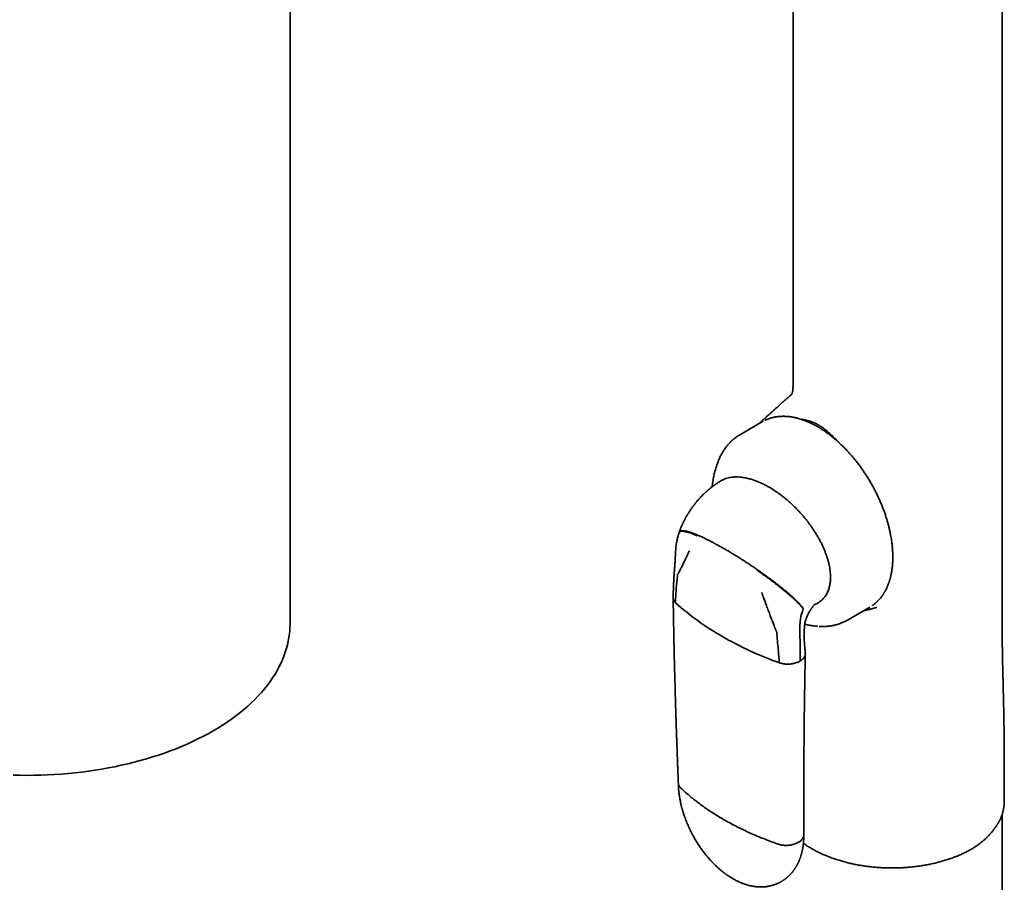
# Model space of a CAD drawing. Header units: millimetres. Extents: x 8 to 747, y 12 to 1054.
# Tile 11 of 26: x 611 to 714, y 313 to 403. Entities that reach past the tile are written whole.
import ezdxf

# ---------------------------------------------------------------- set-up
doc = ezdxf.new("R2010")
doc.units = ezdxf.units.MM

msp = doc.modelspace()

# ---------------------------------------------------------------- linework, layer by layer
at = {"color": 7, "linetype": 'Continuous', "lineweight": 35}
for p, q in [((639.19, 339.87), (639.19, 450.61)), ((691.77, 431.19), (691.77, 364.51)), ((691.61, 363.81), (691.61, 363.82)), ((691.69, 363.95), (691.69, 363.96)), ((688.59, 360.96), (686.26, 359.62)), ((688.51, 361.04), (688.5, 361.03)), ((688.63, 360.99), (688.59, 360.96)), ((683.92, 354.58), (683.91, 354.57)), ((679.88, 349.41), (679.86, 349.36)), ((697.46, 340.22), (699.79, 341.56)), ((699.14, 341.19), (699.29, 341.22)), ((699.79, 341.56), (699.8, 341.57)), ((692.49, 338.37), (692.49, 339.59)), ((694.32, 339.57), (694.33, 339.57)), ((692.5, 338.17), (692.49, 338.37)), ((692.5, 338.17), (692.51, 335.94)), ((713.85, 321.29), (713.85, 323.33)), ((713.85, 321.3), (713.85, 321.29)), ((713.5, 319.56), (713.5, 319.56)), ((713.63, 303.14), (713.63, 319.92))]:
    msp.add_line(p, q, dxfattribs=at)
at = {"color": 7, "linetype": 'Continuous', "lineweight": 35, "flags": 128}
for points in [[(713.62, 342.97), (713.62, 387.35), (713.62, 440.46)], [(610.25, 324.01), (610.97, 324), (611.69, 323.99), (612.41, 324), (613.13, 324.01), (613.85, 324.04), (614.57, 324.08), (615.28, 324.13), (616, 324.19), (616.71, 324.26), (617.41, 324.34), (618.11, 324.43), (618.81, 324.53), (619.5, 324.65), (620.19, 324.77), (620.87, 324.9), (621.55, 325.05), (622.22, 325.2), (622.88, 325.36), (623.53, 325.54), (624.18, 325.72), (624.82, 325.92), (625.44, 326.12), (626.06, 326.33), (626.67, 326.55), (627.27, 326.78), (627.86, 327.02), (628.43, 327.27), (629, 327.53), (629.55, 327.8), (630.09, 328.07), (630.62, 328.35), (631.14, 328.64), (631.64, 328.94), (632.13, 329.24), (632.61, 329.56), (633.07, 329.88), (633.51, 330.2), (633.94, 330.54), (634.36, 330.87), (634.76, 331.22), (635.14, 331.57), (635.51, 331.93), (635.86, 332.29), (636.2, 332.66), (636.51, 333.03), (636.82, 333.41), (637.1, 333.79), (637.37, 334.18), (637.62, 334.57), (637.85, 334.96), (638.06, 335.36), (638.26, 335.76), (638.43, 336.16), (638.59, 336.57), (638.73, 336.97), (638.86, 337.38), (638.96, 337.79), (639.04, 338.21), (639.11, 338.62), (639.16, 339.04), (639.18, 339.45), (639.19, 339.87)]]:
    msp.add_lwpolyline(points, dxfattribs=at)
at = {"color": 7, "linetype": 'Continuous', "lineweight": 35}
for centre, radius, start, end in [((697.96, 362.51), 27.58, 227.9319, 240.3331), ((698.19, 339.37), 5.72, 159.2955, 170.6143), ((696.81, 339.6), 4.32, 170.6739, 180.1742), ((703.27, 371.74), 38.24, 240.2756, 250.2496)]:
    msp.add_arc(centre, radius, start, end, dxfattribs=at)
for points, knots in [([(691.76, 364.51), (691.76, 364.49), (691.76, 364.45), (691.76, 364.4), (691.76, 364.36), (691.76, 364.33), (691.76, 364.3), (691.76, 364.29), (691.75, 364.27), (691.75, 364.25), (691.75, 364.23), (691.74, 364.2), (691.74, 364.17), (691.73, 364.15), (691.73, 364.13), (691.73, 364.1), (691.72, 364.08), (691.71, 364.05), (691.7, 364.01), (691.7, 363.98), (691.69, 363.96)], [0, 0, 0, 0, 0.10935, 0.19874, 0.272014, 0.338417, 0.381836, 0.415696, 0.44135, 0.472017, 0.51707, 0.569597, 0.61417, 0.654818, 0.685909, 0.720663, 0.767798, 0.830589, 0.908336, 1, 1, 1, 1]), ([(691.61, 363.82), (691.59, 363.8), (691.53, 363.74), (691.42, 363.64), (691.28, 363.52), (691.14, 363.39), (691.01, 363.27), (690.87, 363.15), (690.72, 363.01), (690.57, 362.88), (690.42, 362.75), (690.28, 362.62), (690.13, 362.48), (689.98, 362.35), (689.85, 362.23), (689.74, 362.13), (689.65, 362.06), (689.57, 361.98), (689.48, 361.9), (689.38, 361.81), (689.28, 361.72), (689.18, 361.64), (689.09, 361.56), (689.01, 361.49), (688.95, 361.43), (688.9, 361.39), (688.86, 361.35), (688.82, 361.32), (688.77, 361.27), (688.7, 361.21), (688.62, 361.14), (688.56, 361.08), (688.52, 361.05), (688.51, 361.04)], [0, 0, 0, 0, 0.021346, 0.060521, 0.106924, 0.153123, 0.195393, 0.23736, 0.290519, 0.340348, 0.383632, 0.430421, 0.479173, 0.528395, 0.577175, 0.60709, 0.634312, 0.65911, 0.687271, 0.720409, 0.755753, 0.786826, 0.813449, 0.838451, 0.863231, 0.875411, 0.887617, 0.900073, 0.91608, 0.936731, 0.962024, 0.991958, 1, 1, 1, 1]), ([(691.66, 363.86), (691.66, 363.86), (691.66, 363.86), (691.66, 363.86), (691.65, 363.85), (691.63, 363.84), (691.62, 363.82), (691.61, 363.82)], [0, 0, 0, 0, 0.307621, 0.422645, 0.574569, 0.766736, 1, 1, 1, 1]), ([(691.65, 363.85), (691.65, 363.85), (691.64, 363.84), (691.64, 363.84), (691.64, 363.84), (691.64, 363.84), (691.64, 363.84)], [0, 0, 0, 0, 0.383675, 0.693266, 0.931305, 1, 1, 1, 1]), ([(691.66, 363.88), (691.66, 363.88), (691.66, 363.87), (691.65, 363.86), (691.65, 363.85)], [0, 0, 0, 0, 0.645219, 1, 1, 1, 1]), ([(691.69, 363.95), (691.69, 363.95), (691.68, 363.93), (691.68, 363.92), (691.67, 363.9), (691.67, 363.9), (691.67, 363.89), (691.66, 363.89), (691.66, 363.89), (691.66, 363.88), (691.66, 363.88)], [0, 0, 0, 0, 0.175401, 0.317256, 0.42681, 0.505124, 0.581885, 0.690258, 0.829865, 1, 1, 1, 1]), ([(700.03, 341.71), (700.05, 341.73), (700.1, 341.77), (700.19, 341.83), (700.29, 341.91), (700.38, 341.98), (700.46, 342.05), (700.52, 342.11), (700.58, 342.16), (700.64, 342.22), (700.7, 342.29), (700.77, 342.36), (700.83, 342.43), (700.9, 342.52), (700.97, 342.61), (701.05, 342.7), (701.11, 342.79), (701.17, 342.87), (701.22, 342.95), (701.25, 343.01), (701.28, 343.05), (701.31, 343.1), (701.34, 343.15), (701.37, 343.21), (701.43, 343.3), (701.49, 343.43), (701.56, 343.56), (701.61, 343.67), (701.64, 343.76), (701.68, 343.84), (701.71, 343.93), (701.74, 344.02), (701.77, 344.1), (701.8, 344.17), (701.82, 344.22), (701.83, 344.26), (701.84, 344.3), (701.85, 344.33), (701.86, 344.35), (701.86, 344.38), (701.88, 344.41), (701.89, 344.46), (701.91, 344.53), (701.93, 344.6), (701.95, 344.67), (701.96, 344.74), (701.98, 344.81), (702, 344.9), (702.02, 345), (702.04, 345.11), (702.07, 345.25), (702.1, 345.42), (702.12, 345.61), (702.15, 345.83), (702.17, 346.03), (702.18, 346.2), (702.19, 346.33), (702.19, 346.45), (702.19, 346.55), (702.2, 346.64), (702.2, 346.71), (702.2, 346.77), (702.2, 346.81), (702.2, 346.84), (702.2, 346.87), (702.2, 346.91), (702.2, 346.96), (702.2, 347.01), (702.19, 347.1), (702.19, 347.22), (702.18, 347.39), (702.17, 347.59), (702.15, 347.8), (702.13, 348.03), (702.1, 348.28), (702.07, 348.55), (702.02, 348.83), (701.97, 349.14), (701.9, 349.46), (701.83, 349.78), (701.75, 350.12), (701.65, 350.47), (701.54, 350.84), (701.42, 351.22), (701.28, 351.61), (701.13, 352.01), (700.97, 352.41), (700.8, 352.8), (700.62, 353.18), (700.44, 353.56), (700.25, 353.94), (700.04, 354.32), (699.82, 354.71), (699.59, 355.08), (699.36, 355.44), (699.13, 355.79), (698.88, 356.15), (698.61, 356.51), (698.33, 356.87), (698.06, 357.21), (697.8, 357.51), (697.56, 357.77), (697.34, 358.01), (697.11, 358.25), (696.86, 358.49), (696.6, 358.74), (696.35, 358.97), (696.1, 359.18), (695.85, 359.38), (695.6, 359.58), (695.35, 359.77), (695.1, 359.95), (694.91, 360.07), (694.76, 360.17), (694.67, 360.23), (694.58, 360.28), (694.5, 360.33), (694.44, 360.37), (694.38, 360.4), (694.34, 360.43), (694.3, 360.45), (694.26, 360.47), (694.2, 360.5), (694.12, 360.55), (694.02, 360.6), (693.91, 360.66), (693.78, 360.73), (693.63, 360.8), (693.48, 360.87), (693.31, 360.94), (693.09, 361.03), (692.84, 361.13), (692.54, 361.23), (692.31, 361.29), (692.14, 361.34), (692.04, 361.36), (691.95, 361.38), (691.87, 361.4), (691.78, 361.42), (691.66, 361.44), (691.53, 361.46), (691.38, 361.48), (691.24, 361.49), (691.11, 361.5), (690.97, 361.51), (690.85, 361.51), (690.74, 361.52), (690.65, 361.51), (690.57, 361.51), (690.5, 361.51), (690.44, 361.51), (690.36, 361.5), (690.28, 361.49), (690.19, 361.48), (690.09, 361.47), (689.98, 361.45), (689.88, 361.44), (689.79, 361.42), (689.71, 361.4), (689.64, 361.38), (689.58, 361.37), (689.54, 361.36), (689.51, 361.35), (689.47, 361.34), (689.42, 361.33), (689.37, 361.31), (689.29, 361.28), (689.21, 361.25), (689.11, 361.21), (688.99, 361.17), (688.9, 361.12), (688.84, 361.1), (688.82, 361.09)], [0, 0, 0, 0, 0.00391, 0.009342, 0.016111, 0.022163, 0.027497, 0.031095, 0.034571, 0.038526, 0.04298, 0.047775, 0.052457, 0.056998, 0.062798, 0.068349, 0.073553, 0.078168, 0.082184, 0.0856, 0.087573, 0.089759, 0.092388, 0.095461, 0.098978, 0.106621, 0.114674, 0.118482, 0.122375, 0.126352, 0.130413, 0.134488, 0.13814, 0.141296, 0.143427, 0.145251, 0.146769, 0.14798, 0.148894, 0.149965, 0.151442, 0.153679, 0.156469, 0.159499, 0.162433, 0.165271, 0.168013, 0.172127, 0.176003, 0.17992, 0.185887, 0.192578, 0.199992, 0.208128, 0.216986, 0.222228, 0.227084, 0.231386, 0.235134, 0.23833, 0.240972, 0.243061, 0.244478, 0.24545, 0.246465, 0.247792, 0.249429, 0.251321, 0.253259, 0.258715, 0.264359, 0.271324, 0.278557, 0.28611, 0.294679, 0.303742, 0.3133, 0.323352, 0.333898, 0.344341, 0.355227, 0.366556, 0.378329, 0.390544, 0.403202, 0.416203, 0.429072, 0.441745, 0.454225, 0.46651, 0.478602, 0.491914, 0.504983, 0.517809, 0.530393, 0.542735, 0.554834, 0.568782, 0.582395, 0.595671, 0.608612, 0.618256, 0.628222, 0.638597, 0.649382, 0.660577, 0.672182, 0.682247, 0.692603, 0.703249, 0.714186, 0.724051, 0.734141, 0.738167, 0.742123, 0.745638, 0.748681, 0.75173, 0.754086, 0.75575, 0.757066, 0.758706, 0.760687, 0.764345, 0.768461, 0.773032, 0.778433, 0.784355, 0.7908, 0.797767, 0.805211, 0.817644, 0.829886, 0.841939, 0.846623, 0.851061, 0.85441, 0.857687, 0.86165, 0.866299, 0.872661, 0.878906, 0.885001, 0.890946, 0.89674, 0.902361, 0.907453, 0.911544, 0.915082, 0.918068, 0.920692, 0.923906, 0.927844, 0.93227, 0.936999, 0.941859, 0.946847, 0.950857, 0.954884, 0.958446, 0.961441, 0.963333, 0.9649, 0.966441, 0.968677, 0.971639, 0.975326, 0.97974, 0.98488, 0.990746, 0.997338, 1, 1, 1, 1]), ([(688.5, 361.04), (688.48, 361.02), (688.45, 360.98), (688.39, 360.93), (688.34, 360.88), (688.28, 360.82), (688.23, 360.77), (688.21, 360.75), (688.2, 360.74)], [0, 0, 0, 0, 0.157393, 0.328325, 0.513086, 0.711936, 0.922696, 1, 1, 1, 1]), ([(692.58, 361.21), (692.59, 361.21), (692.66, 361.2), (692.78, 361.18), (692.93, 361.15), (693.08, 361.12), (693.25, 361.08), (693.43, 361.03), (693.62, 360.98), (693.82, 360.91), (694.02, 360.82), (694.21, 360.73), (694.35, 360.65), (694.41, 360.62)], [0, 0, 0, 0, 0.02251, 0.115319, 0.199655, 0.275536, 0.369371, 0.47668, 0.578493, 0.681537, 0.790396, 0.896449, 1, 1, 1, 1]), ([(694.41, 360.62), (694.48, 360.58), (694.62, 360.49), (694.84, 360.35), (695.05, 360.19), (695.23, 360.04), (695.38, 359.91), (695.51, 359.8), (695.64, 359.68), (695.76, 359.57), (695.9, 359.44), (696.05, 359.28), (696.18, 359.16), (696.26, 359.08), (696.29, 359.05), (696.32, 359.02), (696.35, 358.99), (696.38, 358.96), (696.4, 358.94), (696.43, 358.91), (696.47, 358.86), (696.52, 358.82), (696.55, 358.78), (696.57, 358.76), (696.58, 358.76)], [0, 0, 0, 0, 0.093008, 0.188376, 0.286415, 0.376869, 0.434646, 0.494453, 0.556322, 0.616751, 0.668033, 0.747376, 0.835545, 0.84922, 0.863085, 0.877141, 0.891386, 0.905822, 0.911725, 0.92742, 0.950605, 0.969672, 0.991896, 1, 1, 1, 1]), ([(686.26, 359.62), (686.22, 359.6), (686.14, 359.55), (686.01, 359.46), (685.86, 359.36), (685.72, 359.26), (685.58, 359.15), (685.44, 359.03), (685.31, 358.91), (685.18, 358.78), (685.06, 358.64), (684.93, 358.5), (684.82, 358.36), (684.7, 358.21), (684.59, 358.05), (684.49, 357.89), (684.39, 357.73), (684.29, 357.55), (684.2, 357.39), (684.15, 357.28), (684.13, 357.23)], [0, 0, 0, 0, 0.035571, 0.090696, 0.145947, 0.20136, 0.256972, 0.312819, 0.368934, 0.425354, 0.482109, 0.539231, 0.596748, 0.654687, 0.71307, 0.771917, 0.831243, 0.891059, 0.951371, 1, 1, 1, 1]), ([(684.13, 357.23), (684.13, 357.23), (684.09, 357.15), (684.02, 356.99), (683.93, 356.77), (683.85, 356.55), (683.77, 356.32), (683.69, 356.09), (683.62, 355.85), (683.56, 355.61), (683.5, 355.36), (683.45, 355.11), (683.41, 354.86), (683.37, 354.61), (683.34, 354.37), (683.32, 354.21), (683.32, 354.14)], [0, 0, 0, 0, 0.0073414, 0.0812238, 0.1556683, 0.2307025, 0.306353, 0.3826443, 0.4595988, 0.5372356, 0.61557, 0.6946127, 0.7743688, 0.8548373, 0.9360102, 1, 1, 1, 1]), ([(684.25, 354.79), (684.25, 354.79), (684.33, 354.84), (684.48, 354.91), (684.72, 355.01), (684.98, 355.08), (685.24, 355.14), (685.48, 355.16), (685.68, 355.18), (685.89, 355.18), (686.06, 355.17), (686.17, 355.17)], [0, 0, 0, 0, 0.003884, 0.138123, 0.272261, 0.410232, 0.548307, 0.686296, 0.76461, 0.842924, 1, 1, 1, 1]), ([(686.17, 355.17), (686.24, 355.16), (686.39, 355.15), (686.6, 355.11), (686.83, 355.07), (687.05, 355.02), (687.27, 354.97), (687.5, 354.9), (687.73, 354.82), (687.99, 354.72), (688.29, 354.6), (688.62, 354.45), (688.95, 354.28), (689.17, 354.16), (689.28, 354.1)], [0, 0, 0, 0, 0.073014, 0.146029, 0.219345, 0.292662, 0.36567, 0.438678, 0.511952, 0.585225, 0.688571, 0.791917, 0.895958, 1, 1, 1, 1]), ([(683.32, 354.15), (683.29, 354.12), (683.23, 354.08), (683.16, 354.03), (683.11, 353.98), (683.06, 353.94), (683.02, 353.91), (682.98, 353.88), (682.94, 353.84), (682.89, 353.8), (682.84, 353.76), (682.8, 353.72), (682.76, 353.69), (682.71, 353.65), (682.66, 353.6), (682.6, 353.54), (682.54, 353.49), (682.48, 353.43), (682.42, 353.38), (682.35, 353.31), (682.27, 353.22), (682.19, 353.14), (682.11, 353.05), (682.02, 352.96), (681.93, 352.87), (681.84, 352.76), (681.76, 352.67), (681.69, 352.58), (681.62, 352.5), (681.56, 352.42), (681.49, 352.33), (681.42, 352.24), (681.35, 352.16), (681.3, 352.09), (681.26, 352.04), (681.22, 351.98), (681.18, 351.92), (681.12, 351.83), (681.05, 351.73), (680.97, 351.62), (680.91, 351.52), (680.87, 351.45), (680.84, 351.4), (680.81, 351.37), (680.78, 351.32), (680.75, 351.26), (680.7, 351.18), (680.64, 351.08), (680.57, 350.96), (680.49, 350.81), (680.44, 350.71), (680.41, 350.65)], [0, 0, 0, 0, 0.024127, 0.043776, 0.058921, 0.071219, 0.082503, 0.092866, 0.104175, 0.118555, 0.13386, 0.146603, 0.156619, 0.166991, 0.185858, 0.205351, 0.220379, 0.235851, 0.255423, 0.274595, 0.301017, 0.331811, 0.353088, 0.377519, 0.409682, 0.439303, 0.465618, 0.492413, 0.513429, 0.53374, 0.558799, 0.588544, 0.609236, 0.626745, 0.640944, 0.65506, 0.672221, 0.69212, 0.724529, 0.753432, 0.7788, 0.80058, 0.808288, 0.817136, 0.829118, 0.844233, 0.862472, 0.88965, 0.921662, 0.958466, 1, 1, 1, 1]), ([(683.91, 354.57), (683.88, 354.55), (683.82, 354.51), (683.75, 354.46), (683.69, 354.42), (683.64, 354.39), (683.6, 354.36), (683.57, 354.33), (683.52, 354.3), (683.47, 354.26), (683.4, 354.21), (683.34, 354.17), (683.32, 354.15)], [0, 0, 0, 0, 0.144635, 0.26754, 0.369893, 0.457958, 0.509279, 0.559741, 0.632387, 0.730019, 0.852574, 1, 1, 1, 1]), ([(684.25, 354.79), (684.19, 354.75), (684.08, 354.68), (683.97, 354.61), (683.92, 354.58)], [0, 0, 0, 0, 0.524317, 1, 1, 1, 1]), ([(689.28, 354.1), (689.36, 354.05), (689.51, 353.96), (689.75, 353.81), (689.98, 353.66), (690.21, 353.5), (690.45, 353.33), (690.68, 353.15), (690.91, 352.97), (691.17, 352.75), (691.46, 352.5), (691.77, 352.21), (692.09, 351.9), (692.29, 351.68), (692.4, 351.57)], [0, 0, 0, 0, 0.073004, 0.146007, 0.219251, 0.292495, 0.3655, 0.438505, 0.511763, 0.58502, 0.688357, 0.791693, 0.895848, 1, 1, 1, 1]), ([(692.4, 351.57), (692.48, 351.48), (692.66, 351.29), (692.9, 351), (693.13, 350.72), (693.36, 350.44), (693.57, 350.14), (693.78, 349.84), (693.99, 349.53), (694.19, 349.21), (694.38, 348.89), (694.56, 348.56), (694.73, 348.25), (694.88, 347.94), (695.02, 347.62), (695.14, 347.3), (695.26, 346.97), (695.37, 346.65), (695.46, 346.32), (695.54, 346), (695.6, 345.68), (695.65, 345.36), (695.68, 345.04), (695.68, 344.83), (695.68, 344.73)], [0, 0, 0, 0, 0.049361, 0.098805, 0.144082, 0.189396, 0.234706, 0.279977, 0.326695, 0.373467, 0.420232, 0.46694, 0.509937, 0.552959, 0.595952, 0.640074, 0.684229, 0.728345, 0.77274, 0.817177, 0.861567, 0.907695, 0.953875, 1, 1, 1, 1]), ([(680.41, 350.65), (680.39, 350.62), (680.36, 350.55), (680.31, 350.46), (680.28, 350.39), (680.25, 350.33), (680.22, 350.27), (680.19, 350.2), (680.15, 350.1), (680.09, 349.97), (680.04, 349.85), (679.99, 349.71), (679.93, 349.56), (679.89, 349.46), (679.88, 349.41)], [0, 0, 0, 0, 0.0887237, 0.1616245, 0.2190553, 0.263356, 0.305516, 0.3471305, 0.4437013, 0.5466722, 0.6461642, 0.7533046, 0.8713582, 1, 1, 1, 1]), ([(679.86, 349.36), (679.82, 349.24), (679.75, 349), (679.66, 348.65), (679.59, 348.31), (679.56, 348.09), (679.54, 347.99)], [0, 0, 0, 0, 0.257447, 0.510517, 0.758308, 1, 1, 1, 1]), ([(679.86, 349.36), (679.86, 349.37), (679.87, 349.4), (679.91, 349.44), (679.97, 349.47), (680.04, 349.49), (680.14, 349.5), (680.25, 349.5), (680.38, 349.49), (680.53, 349.46), (680.7, 349.42), (680.88, 349.36), (681.08, 349.3), (681.29, 349.22), (681.51, 349.14), (681.66, 349.07), (681.74, 349.04)], [0, 0, 0, 0, 0.0309919, 0.091873, 0.1552832, 0.221288, 0.2899031, 0.3610958, 0.4347872, 0.5108593, 0.5891594, 0.6694889, 0.7501373, 0.8322799, 0.9156577, 1, 1, 1, 1]), ([(679.88, 349.41), (679.88, 349.42), (679.89, 349.45), (679.92, 349.49), (679.98, 349.52), (680.06, 349.55), (680.15, 349.56), (680.27, 349.56), (680.4, 349.55), (680.55, 349.52), (680.72, 349.48), (680.9, 349.43), (681.1, 349.36), (681.31, 349.29), (681.54, 349.2), (681.7, 349.13), (681.78, 349.1)], [0, 0, 0, 0, 0.027177, 0.087919, 0.15117, 0.217012, 0.285486, 0.35659, 0.430276, 0.506457, 0.585002, 0.665744, 0.746989, 0.829943, 0.914366, 1, 1, 1, 1]), ([(681.78, 349.1), (681.87, 349.06), (682.07, 348.98), (682.37, 348.84), (682.68, 348.69), (683, 348.53), (683.33, 348.36), (683.66, 348.18), (683.99, 348), (684.32, 347.82), (684.55, 347.69), (684.66, 347.63)], [0, 0, 0, 0, 0.11255, 0.2260326, 0.3399618, 0.4538579, 0.5672574, 0.6777234, 0.7868992, 0.8944306, 1, 1, 1, 1]), ([(679.54, 347.99), (679.53, 347.89), (679.51, 347.7), (679.49, 347.42), (679.48, 347.24), (679.48, 347.15)], [0, 0, 0, 0, 0.335246, 0.668779, 1, 1, 1, 1]), ([(679.48, 347.15), (679.47, 347.1), (679.47, 346.99), (679.46, 346.84), (679.46, 346.71), (679.45, 346.6), (679.45, 346.5), (679.44, 346.42), (679.44, 346.35), (679.43, 346.28), (679.43, 346.18), (679.42, 346.07), (679.41, 345.94), (679.4, 345.79), (679.39, 345.68), (679.38, 345.63)], [0, 0, 0, 0, 0.108794, 0.207205, 0.294747, 0.371013, 0.435674, 0.488465, 0.528406, 0.577886, 0.638389, 0.71035, 0.79424, 0.890594, 1, 1, 1, 1]), ([(680.94, 347.47), (680.86, 347.31), (680.72, 347.02), (680.59, 346.74), (680.53, 346.62)], [0, 0, 0, 0, 0.565774, 1, 1, 1, 1]), ([(684.66, 347.63), (684.8, 347.54), (685.09, 347.38), (685.53, 347.11), (686, 346.82), (686.44, 346.55), (686.85, 346.28), (687.23, 346.03), (687.62, 345.77), (687.87, 345.59), (688, 345.51)], [0, 0, 0, 0, 0.134713, 0.272466, 0.412574, 0.55426, 0.66614, 0.778027, 0.889468, 1, 1, 1, 1]), ([(680.53, 346.62), (680.47, 346.48), (680.33, 346.2), (680.15, 345.82), (679.97, 345.47), (679.86, 345.27), (679.81, 345.16)], [0, 0, 0, 0, 0.285391, 0.566308, 0.784253, 1, 1, 1, 1]), ([(679.36, 345.35), (679.35, 345.27), (679.34, 345.11), (679.33, 344.89), (679.32, 344.69), (679.31, 344.51), (679.3, 344.35), (679.29, 344.22), (679.29, 344.11), (679.28, 344.02), (679.28, 343.94), (679.28, 343.87), (679.27, 343.81), (679.27, 343.75), (679.27, 343.69), (679.27, 343.63), (679.26, 343.55), (679.26, 343.46), (679.26, 343.35), (679.25, 343.23), (679.25, 343.08), (679.24, 342.92), (679.24, 342.73), (679.24, 342.61), (679.24, 342.54)], [0, 0, 0, 0, 0.084686, 0.162303, 0.232668, 0.295607, 0.350969, 0.398616, 0.438432, 0.470313, 0.496917, 0.522883, 0.544092, 0.564911, 0.585337, 0.606006, 0.6321, 0.664774, 0.704049, 0.749944, 0.802476, 0.861658, 0.9275, 1, 1, 1, 1]), ([(679.38, 345.63), (679.38, 345.6), (679.38, 345.56), (679.37, 345.49), (679.36, 345.42), (679.36, 345.38), (679.36, 345.35)], [0, 0, 0, 0, 0.2465483, 0.4943808, 0.7414716, 1, 1, 1, 1]), ([(679.48, 342.03), (679.49, 342.3), (679.51, 342.84), (679.56, 343.59), (679.62, 344.29), (679.67, 344.72), (679.69, 344.93)], [0, 0, 0, 0, 0.278828, 0.559967, 0.780782, 1, 1, 1, 1]), ([(679.69, 344.93), (679.7, 344.95), (679.7, 344.99), (679.73, 345.02), (679.76, 345.06), (679.78, 345.11), (679.8, 345.15), (679.81, 345.16)], [0, 0, 0, 0, 0.1823979, 0.3709636, 0.5608908, 0.7805344, 1, 1, 1, 1]), ([(688, 345.51), (688.12, 345.42), (688.36, 345.26), (688.72, 345), (689.08, 344.75), (689.42, 344.49), (689.76, 344.24), (690.08, 343.99), (690.38, 343.75), (690.67, 343.53), (690.94, 343.3), (691.19, 343.09), (691.43, 342.88), (691.66, 342.68), (691.87, 342.49), (692.06, 342.31), (692.23, 342.13), (692.39, 341.97), (692.53, 341.82), (692.65, 341.68), (692.76, 341.55), (692.82, 341.47), (692.85, 341.43)], [0, 0, 0, 0, 0.068029, 0.135, 0.200676, 0.26484, 0.327295, 0.387877, 0.44316, 0.496575, 0.54807, 0.597625, 0.645252, 0.690994, 0.734925, 0.777146, 0.817781, 0.856972, 0.894209, 0.930357, 0.965571, 1, 1, 1, 1]), ([(688.01, 345.42), (688.13, 345.34), (688.37, 345.18), (688.72, 344.93), (689.07, 344.68), (689.41, 344.43), (689.74, 344.18), (690.06, 343.93), (690.36, 343.7), (690.64, 343.47), (690.91, 343.25), (691.17, 343.04), (691.41, 342.83), (691.64, 342.64), (691.84, 342.45), (692.04, 342.27), (692.21, 342.09), (692.37, 341.93), (692.51, 341.78), (692.63, 341.64), (692.74, 341.51), (692.81, 341.43), (692.84, 341.39)], [0, 0, 0, 0, 0.067019, 0.133191, 0.198266, 0.262008, 0.324197, 0.384641, 0.43989, 0.493345, 0.544932, 0.594607, 0.642361, 0.688221, 0.732252, 0.774604, 0.815478, 0.854998, 0.892631, 0.92924, 0.964978, 1, 1, 1, 1]), ([(695.68, 344.73), (695.68, 344.65), (695.68, 344.5), (695.67, 344.29), (695.64, 344.07), (695.61, 343.86), (695.56, 343.65), (695.5, 343.44), (695.42, 343.23), (695.34, 343.04), (695.24, 342.86), (695.13, 342.69), (695, 342.54), (694.87, 342.39), (694.73, 342.26), (694.58, 342.15), (694.43, 342.04), (694.33, 341.99), (694.29, 341.97)], [0, 0, 0, 0, 0.055993, 0.111987, 0.168572, 0.225157, 0.289139, 0.353172, 0.417158, 0.482927, 0.548746, 0.61452, 0.680287, 0.746095, 0.811868, 0.879008, 0.946186, 1, 1, 1, 1]), ([(688.99, 341.74), (688.9, 341.99), (688.73, 342.44), (688.57, 342.9), (688.49, 343.11)], [0, 0, 0, 0, 0.554258, 1, 1, 1, 1]), ([(713.85, 323.33), (713.85, 323.46), (713.85, 323.71), (713.85, 324.09), (713.85, 324.47), (713.85, 324.86), (713.85, 325.2), (713.85, 325.51), (713.85, 325.79), (713.85, 326.07), (713.85, 326.35), (713.85, 326.61), (713.85, 326.86), (713.85, 327.1), (713.85, 327.34), (713.84, 327.59), (713.84, 327.85), (713.84, 328.11), (713.84, 328.37), (713.83, 328.62), (713.83, 328.85), (713.83, 329.04), (713.82, 329.18), (713.82, 329.29), (713.82, 329.39), (713.82, 329.47), (713.82, 329.53), (713.82, 329.57), (713.82, 329.62), (713.82, 329.68), (713.81, 329.75), (713.81, 329.83), (713.81, 329.93), (713.81, 330.04), (713.81, 330.17), (713.8, 330.31), (713.8, 330.46), (713.8, 330.64), (713.79, 330.84), (713.79, 331.03), (713.78, 331.17), (713.78, 331.26), (713.78, 331.34), (713.78, 331.4), (713.78, 331.46), (713.78, 331.51), (713.78, 331.56), (713.77, 331.62), (713.77, 331.69), (713.77, 331.77), (713.77, 331.88), (713.77, 332.02), (713.76, 332.16), (713.76, 332.32), (713.76, 332.46), (713.75, 332.58), (713.75, 332.66), (713.75, 332.72), (713.75, 332.78), (713.75, 332.85), (713.74, 332.94), (713.74, 333.05), (713.74, 333.18), (713.73, 333.31), (713.73, 333.45), (713.73, 333.59), (713.73, 333.71), (713.72, 333.82), (713.72, 333.93), (713.72, 334.04), (713.71, 334.17), (713.71, 334.29), (713.71, 334.4), (713.71, 334.52), (713.7, 334.65), (713.7, 334.77), (713.7, 334.89), (713.69, 335), (713.69, 335.09), (713.69, 335.19), (713.69, 335.29), (713.69, 335.39), (713.68, 335.5), (713.68, 335.61), (713.68, 335.71), (713.68, 335.81), (713.67, 335.91), (713.67, 335.99), (713.67, 336.08), (713.67, 336.17), (713.67, 336.27), (713.66, 336.37), (713.66, 336.48), (713.66, 336.58), (713.66, 336.69), (713.66, 336.8), (713.65, 336.9), (713.65, 337), (713.65, 337.08), (713.65, 337.17), (713.65, 337.26), (713.65, 337.37), (713.64, 337.49), (713.64, 337.63), (713.64, 337.76), (713.64, 337.91), (713.64, 338.04), (713.63, 338.17), (713.63, 338.29), (713.63, 338.41), (713.63, 338.52), (713.63, 338.63), (713.63, 338.76), (713.63, 338.88), (713.62, 339), (713.62, 339.12), (713.62, 339.23), (713.62, 339.34), (713.62, 339.46), (713.62, 339.58), (713.62, 339.7), (713.62, 339.81), (713.62, 339.92), (713.62, 340.04), (713.62, 340.18), (713.62, 340.31), (713.62, 340.44), (713.62, 340.56), (713.62, 340.69), (713.62, 340.8), (713.62, 340.89), (713.62, 340.95), (713.62, 341.02), (713.62, 341.08), (713.62, 341.15), (713.62, 341.24), (713.62, 341.33), (713.62, 341.42), (713.62, 341.51), (713.62, 341.58), (713.62, 341.64), (713.62, 341.7), (713.62, 341.76), (713.62, 341.83), (713.62, 341.91), (713.62, 342), (713.62, 342.1), (713.62, 342.22), (713.62, 342.31), (713.62, 342.39), (713.62, 342.45), (713.62, 342.49), (713.62, 342.53), (713.62, 342.54), (713.62, 342.55), (713.62, 342.57), (713.62, 342.59), (713.62, 342.62), (713.62, 342.64), (713.62, 342.66), (713.62, 342.68), (713.62, 342.7), (713.62, 342.74), (713.62, 342.79), (713.62, 342.84), (713.62, 342.89), (713.62, 342.94), (713.62, 342.98), (713.62, 343), (713.62, 343.02), (713.62, 343.03), (713.62, 343.04), (713.62, 343.04)], [0, 0, 0, 0, 0.017893, 0.036386, 0.055407, 0.074061, 0.092087, 0.105809, 0.119143, 0.132094, 0.145402, 0.159615, 0.170321, 0.181489, 0.193119, 0.205211, 0.217766, 0.230745, 0.243265, 0.25526, 0.266384, 0.276637, 0.282271, 0.287602, 0.292411, 0.296336, 0.299178, 0.301274, 0.303479, 0.306291, 0.30971, 0.313736, 0.318368, 0.324165, 0.330655, 0.337544, 0.344769, 0.35233, 0.363481, 0.37529, 0.38011, 0.384726, 0.388598, 0.391715, 0.394442, 0.396743, 0.399368, 0.402318, 0.405592, 0.40919, 0.415284, 0.421981, 0.429265, 0.437136, 0.445514, 0.4504, 0.454439, 0.457629, 0.460536, 0.463828, 0.467507, 0.473802, 0.480439, 0.487343, 0.494513, 0.501597, 0.507915, 0.513448, 0.518646, 0.524433, 0.530858, 0.53715, 0.54303, 0.54896, 0.555533, 0.562031, 0.568165, 0.573745, 0.578844, 0.5836, 0.58861, 0.593757, 0.599645, 0.605495, 0.611044, 0.61629, 0.621208, 0.625728, 0.630239, 0.634825, 0.639907, 0.645378, 0.651143, 0.656646, 0.662424, 0.668451, 0.674059, 0.678963, 0.683225, 0.687304, 0.692767, 0.698573, 0.705126, 0.712194, 0.719809, 0.727422, 0.734867, 0.741939, 0.748534, 0.754462, 0.760263, 0.766461, 0.773177, 0.780288, 0.786967, 0.79294, 0.798873, 0.80478, 0.811304, 0.817946, 0.824212, 0.829995, 0.835739, 0.842169, 0.849945, 0.857371, 0.863692, 0.870337, 0.877804, 0.884978, 0.888849, 0.892483, 0.895856, 0.899078, 0.902862, 0.90725, 0.912302, 0.917346, 0.921617, 0.925175, 0.928045, 0.931208, 0.93489, 0.93883, 0.942701, 0.946533, 0.951504, 0.956404, 0.961596, 0.964359, 0.967195, 0.969763, 0.972079, 0.974283, 0.976578, 0.978437, 0.980418, 0.982164, 0.98293, 0.983659, 0.984384, 0.985139, 0.986864, 0.988959, 0.99147, 0.994126, 0.996259, 0.997896, 0.99856, 0.999165, 0.999816, 1, 1, 1, 1]), ([(679.48, 342.03), (679.45, 342.06), (679.39, 342.12), (679.32, 342.22), (679.27, 342.33), (679.24, 342.44), (679.24, 342.51), (679.24, 342.54)], [0, 0, 0, 0, 0.193978, 0.394915, 0.602137, 0.814748, 1, 1, 1, 1]), ([(679.24, 342.53), (679.24, 342.31), (679.25, 341.88), (679.26, 341.25), (679.27, 340.64), (679.28, 340.06), (679.29, 339.49), (679.3, 338.94), (679.31, 338.42), (679.32, 337.91), (679.33, 337.41), (679.34, 336.92), (679.35, 336.46), (679.36, 336.02), (679.37, 335.61), (679.38, 335.21), (679.39, 334.84), (679.4, 334.5), (679.41, 334.17), (679.42, 333.86), (679.43, 333.57), (679.44, 333.16), (679.45, 332.63), (679.47, 332.03), (679.49, 331.47), (679.5, 330.95), (679.52, 330.45), (679.53, 329.95), (679.55, 329.46), (679.56, 329.08), (679.57, 328.82), (679.57, 328.67), (679.58, 328.52), (679.59, 328.35), (679.59, 328.16), (679.6, 327.95), (679.61, 327.71), (679.62, 327.44), (679.63, 327.16), (679.64, 326.84), (679.65, 326.51), (679.66, 326.16), (679.68, 325.78), (679.69, 325.39), (679.71, 324.98), (679.72, 324.55), (679.74, 324.1), (679.76, 323.64), (679.77, 323.32), (679.78, 323.16)], [0, 0, 0, 0, 0.0333392, 0.0656235, 0.0968527, 0.1270268, 0.1561458, 0.1842097, 0.2112184, 0.2371719, 0.2632295, 0.288129, 0.3118703, 0.3344535, 0.3558786, 0.3761455, 0.3952542, 0.4132047, 0.429997, 0.4456314, 0.4606019, 0.4753636, 0.5093325, 0.5421407, 0.569455, 0.5959091, 0.6217149, 0.6474827, 0.6732504, 0.6990183, 0.7062332, 0.7135935, 0.7216319, 0.7303978, 0.7398913, 0.7501122, 0.7630922, 0.7770828, 0.7920838, 0.8080953, 0.8254361, 0.8438245, 0.8632603, 0.8837436, 0.9052745, 0.9274403, 0.9506166, 0.9748031, 1, 1, 1, 1]), ([(689.91, 339.33), (689.82, 339.55), (689.65, 340), (689.41, 340.62), (689.19, 341.2), (689.06, 341.56), (688.99, 341.74)], [0, 0, 0, 0, 0.27496, 0.553582, 0.775368, 1, 1, 1, 1]), ([(693.58, 341.26), (693.6, 341.29), (693.63, 341.35), (693.68, 341.41), (693.72, 341.47), (693.75, 341.51), (693.78, 341.55), (693.81, 341.6), (693.85, 341.65), (693.89, 341.69), (693.92, 341.73), (693.94, 341.75), (693.96, 341.77), (693.98, 341.79), (694, 341.81), (694.01, 341.82), (694.02, 341.83), (694.03, 341.84), (694.04, 341.86), (694.05, 341.86), (694.06, 341.87), (694.07, 341.88), (694.07, 341.88), (694.07, 341.88), (694.07, 341.88), (694.07, 341.88)], [0, 0, 0, 0, 0.071287, 0.129126, 0.173691, 0.210948, 0.245048, 0.289115, 0.337036, 0.388306, 0.443594, 0.477509, 0.512964, 0.54987, 0.586092, 0.614695, 0.635861, 0.660282, 0.705447, 0.75322, 0.799468, 0.843703, 0.885719, 0.961854, 1, 1, 1, 1]), ([(694.02, 341.84), (694.04, 341.84), (694.06, 341.86), (694.11, 341.88), (694.16, 341.9), (694.22, 341.93), (694.26, 341.95), (694.29, 341.96)], [0, 0, 0, 0, 0.113843, 0.268838, 0.466785, 0.710016, 1, 1, 1, 1]), ([(692.95, 339.39), (692.95, 339.45), (692.96, 339.57), (692.99, 339.75), (693.01, 339.91), (693.05, 340.06), (693.08, 340.18), (693.11, 340.29), (693.15, 340.39), (693.19, 340.5), (693.24, 340.64), (693.31, 340.78), (693.37, 340.9), (693.43, 341.01), (693.5, 341.13), (693.55, 341.22), (693.58, 341.26)], [0, 0, 0, 0, 0.102206, 0.195725, 0.280004, 0.354622, 0.419259, 0.473876, 0.518651, 0.560474, 0.64621, 0.734795, 0.785434, 0.846442, 0.917932, 1, 1, 1, 1]), ([(699.27, 341.22), (699.3, 341.22), (699.37, 341.24), (699.45, 341.26), (699.52, 341.28), (699.58, 341.3), (699.64, 341.31), (699.7, 341.33), (699.79, 341.35), (699.93, 341.39), (700.07, 341.42), (700.19, 341.46), (700.28, 341.48), (700.36, 341.5), (700.44, 341.52), (700.49, 341.53), (700.51, 341.54), (700.52, 341.54)], [0, 0, 0, 0, 0.082222, 0.151704, 0.208439, 0.253581, 0.297989, 0.344338, 0.392631, 0.529726, 0.663987, 0.740677, 0.814237, 0.880041, 0.936938, 0.990895, 1, 1, 1, 1]), ([(692.99, 339.79), (693.05, 339.78), (693.17, 339.75), (693.38, 339.7), (693.61, 339.66), (693.84, 339.62), (694.07, 339.59), (694.23, 339.58), (694.32, 339.57), (694.33, 339.57)], [0, 0, 0, 0, 0.117844, 0.292008, 0.465174, 0.637364, 0.808603, 0.978925, 1, 1, 1, 1]), ([(694.51, 339.56), (694.54, 339.55), (694.64, 339.55), (694.81, 339.54), (695, 339.55), (695.18, 339.55), (695.37, 339.57), (695.55, 339.59), (695.73, 339.61), (695.91, 339.64), (696.08, 339.68), (696.26, 339.72), (696.43, 339.77), (696.6, 339.83), (696.76, 339.89), (696.93, 339.95), (697.09, 340.02), (697.25, 340.1), (697.37, 340.17), (697.44, 340.21), (697.45, 340.22)], [0, 0, 0, 0, 0.036159, 0.096797, 0.15715, 0.217219, 0.27701, 0.336533, 0.395801, 0.454832, 0.513645, 0.572265, 0.630717, 0.689031, 0.747238, 0.80537, 0.863462, 0.921549, 0.979668, 1, 1, 1, 1]), ([(689.91, 339.33), (689.92, 339.3), (689.95, 339.22), (689.99, 339.13), (690.03, 339.06), (690.06, 339), (690.06, 338.96), (690.06, 338.94)], [0, 0, 0, 0, 0.279156, 0.56034, 0.711116, 0.856562, 1, 1, 1, 1]), ([(690.06, 338.94), (690.09, 338.64), (690.14, 338.03), (690.21, 337.2), (690.28, 336.44), (690.32, 335.98), (690.35, 335.76)], [0, 0, 0, 0, 0.279277, 0.560806, 0.781111, 1, 1, 1, 1]), ([(693.05, 336.75), (693.05, 336.78), (693.05, 336.84), (693.04, 336.92), (693.03, 336.98), (693.03, 337.03), (693.02, 337.07), (693.02, 337.16), (693.01, 337.27), (692.99, 337.4), (692.98, 337.52), (692.97, 337.65), (692.96, 337.78), (692.95, 337.9), (692.95, 338), (692.94, 338.08), (692.94, 338.16), (692.94, 338.25), (692.94, 338.34), (692.93, 338.43), (692.93, 338.52), (692.93, 338.59), (692.93, 338.65), (692.93, 338.69), (692.93, 338.73), (692.93, 338.76), (692.93, 338.78), (692.93, 338.81), (692.94, 338.85), (692.94, 338.91), (692.94, 338.98), (692.94, 339.06), (692.94, 339.16), (692.95, 339.27), (692.95, 339.35), (692.95, 339.39)], [0, 0, 0, 0, 0.035512, 0.065239, 0.088863, 0.106147, 0.12013, 0.136372, 0.199321, 0.250781, 0.290647, 0.345482, 0.406807, 0.460525, 0.490304, 0.521301, 0.553508, 0.586914, 0.621503, 0.657254, 0.69117, 0.720307, 0.74012, 0.756789, 0.77029, 0.780605, 0.788494, 0.797557, 0.811633, 0.83071, 0.85477, 0.883784, 0.917706, 0.956474, 1, 1, 1, 1]), ([(692.89, 317.76), (692.89, 317.9), (692.89, 318.16), (692.89, 318.55), (692.89, 318.93), (692.89, 319.29), (692.89, 319.63), (692.88, 319.95), (692.88, 320.27), (692.88, 320.57), (692.88, 320.87), (692.88, 321.15), (692.88, 321.4), (692.88, 321.63), (692.88, 321.82), (692.88, 321.99), (692.88, 322.15), (692.88, 322.32), (692.89, 322.48), (692.89, 322.84), (692.89, 323.41), (692.89, 324.19), (692.89, 324.98), (692.9, 325.78), (692.91, 326.72), (692.92, 327.77), (692.92, 328.64), (692.93, 329.21), (692.93, 329.47), (692.94, 329.73), (692.94, 330), (692.94, 330.28), (692.95, 330.57), (692.95, 330.89), (692.96, 331.23), (692.96, 331.59), (692.97, 331.97), (692.97, 332.38), (692.98, 332.8), (692.99, 333.25), (693, 333.71), (693.01, 334.17), (693.01, 334.63), (693.02, 335.12), (693.03, 335.63), (693.04, 336.15), (693.05, 336.5), (693.06, 336.68)], [0, 0, 0, 0, 0.021761, 0.042611, 0.062551, 0.08158, 0.099699, 0.116908, 0.133206, 0.150082, 0.165857, 0.18053, 0.194101, 0.206571, 0.21612, 0.224937, 0.233563, 0.242188, 0.250813, 0.259438, 0.3001, 0.341355, 0.383037, 0.42552, 0.468806, 0.531111, 0.593019, 0.60686, 0.62068, 0.63448, 0.648264, 0.662716, 0.678304, 0.69503, 0.712892, 0.73189, 0.752026, 0.773298, 0.795706, 0.819252, 0.843934, 0.867557, 0.892136, 0.91767, 0.944158, 0.971602, 1, 1, 1, 1]), ([(693.05, 336.75), (693.05, 336.72), (693.06, 336.66), (693.05, 336.6), (693.04, 336.56)], [0, 0, 0, 0, 0.384685, 1, 1, 1, 1]), ([(691.46, 335.63), (691.39, 335.63), (691.26, 335.62), (691.06, 335.62), (690.86, 335.64), (690.68, 335.67), (690.5, 335.7), (690.4, 335.74), (690.35, 335.76)], [0, 0, 0, 0, 0.175639, 0.348942, 0.518838, 0.684427, 0.844994, 1, 1, 1, 1]), ([(692.51, 335.94), (692.47, 335.92), (692.37, 335.87), (692.21, 335.8), (692.04, 335.74), (691.86, 335.69), (691.66, 335.65), (691.53, 335.64), (691.46, 335.63)], [0, 0, 0, 0, 0.158224, 0.32128, 0.488173, 0.657761, 0.828797, 1, 1, 1, 1]), ([(693.04, 336.56), (693.03, 336.52), (693, 336.44), (692.94, 336.33), (692.86, 336.22), (692.76, 336.12), (692.64, 336.02), (692.55, 335.97), (692.51, 335.94)], [0, 0, 0, 0, 0.171203, 0.342239, 0.511827, 0.67872, 0.841776, 1, 1, 1, 1]), ([(679.78, 323.17), (679.78, 323.12), (679.78, 323.04), (679.79, 322.91), (679.79, 322.79), (679.8, 322.69), (679.8, 322.6), (679.81, 322.52), (679.81, 322.45), (679.83, 322.34), (679.84, 322.17), (679.87, 321.95), (679.9, 321.73), (679.94, 321.51), (679.98, 321.33), (680.01, 321.18), (680.03, 321.07), (680.05, 320.97), (680.07, 320.89), (680.09, 320.82), (680.1, 320.76), (680.12, 320.7), (680.13, 320.65), (680.15, 320.59), (680.17, 320.52), (680.19, 320.45), (680.22, 320.34), (680.26, 320.19), (680.32, 319.99), (680.4, 319.78), (680.48, 319.54), (680.57, 319.29), (680.68, 319.03), (680.79, 318.77), (680.9, 318.51), (681.03, 318.25), (681.16, 317.99), (681.29, 317.74), (681.45, 317.44), (681.65, 317.1), (681.89, 316.73), (682.14, 316.36), (682.4, 316), (682.63, 315.72), (682.79, 315.51), (682.9, 315.39), (683, 315.28), (683.08, 315.18), (683.16, 315.09), (683.23, 315.02), (683.29, 314.96), (683.33, 314.91), (683.36, 314.88), (683.38, 314.86), (683.39, 314.85), (683.41, 314.83), (683.43, 314.81), (683.46, 314.78), (683.5, 314.74), (683.55, 314.69), (683.6, 314.64), (683.7, 314.55), (683.81, 314.44), (683.94, 314.32), (684.03, 314.24), (684.14, 314.15), (684.27, 314.04), (684.42, 313.92), (684.55, 313.82), (684.65, 313.74), (684.72, 313.69), (684.78, 313.65), (684.83, 313.61), (684.87, 313.58), (684.91, 313.55), (684.96, 313.52), (685.01, 313.49), (685.07, 313.45), (685.18, 313.38), (685.32, 313.29), (685.49, 313.19), (685.64, 313.1), (685.8, 313.02), (685.96, 312.94), (686.09, 312.88), (686.2, 312.83), (686.28, 312.79), (686.36, 312.76), (686.43, 312.73), (686.5, 312.71), (686.56, 312.68), (686.63, 312.66), (686.7, 312.63), (686.78, 312.61), (686.87, 312.58), (686.99, 312.54), (687.17, 312.49), (687.38, 312.44), (687.6, 312.4), (687.81, 312.37), (687.99, 312.35), (688.15, 312.34), (688.28, 312.34), (688.41, 312.34), (688.53, 312.34), (688.67, 312.34), (688.8, 312.35), (688.93, 312.36), (689.04, 312.38), (689.16, 312.4), (689.28, 312.42), (689.4, 312.44), (689.5, 312.47), (689.6, 312.5), (689.68, 312.52), (689.74, 312.54), (689.78, 312.55), (689.83, 312.57), (689.89, 312.59), (689.94, 312.61), (689.98, 312.63), (690.02, 312.64), (690.06, 312.66), (690.09, 312.67), (690.13, 312.69), (690.18, 312.71), (690.24, 312.74), (690.3, 312.77), (690.36, 312.8), (690.41, 312.82), (690.48, 312.86), (690.53, 312.89), (690.56, 312.91)], [0, 0, 0, 0, 0.007905, 0.015788, 0.022832, 0.029016, 0.034324, 0.038739, 0.042496, 0.046309, 0.058968, 0.072676, 0.084404, 0.09685, 0.110033, 0.116508, 0.122854, 0.128403, 0.133119, 0.136993, 0.1407, 0.143482, 0.146564, 0.150013, 0.153831, 0.158013, 0.162466, 0.172542, 0.183716, 0.196009, 0.20944, 0.224029, 0.239793, 0.254104, 0.269188, 0.284369, 0.2995, 0.314571, 0.329572, 0.352978, 0.37615, 0.399054, 0.42321, 0.44699, 0.456224, 0.465075, 0.473064, 0.480188, 0.48645, 0.491849, 0.496389, 0.500072, 0.501948, 0.503486, 0.504687, 0.505582, 0.507106, 0.509408, 0.512585, 0.516428, 0.520308, 0.52418, 0.539327, 0.546053, 0.552922, 0.560741, 0.569611, 0.580782, 0.593242, 0.598485, 0.603398, 0.607551, 0.610948, 0.614011, 0.61639, 0.619496, 0.623435, 0.627698, 0.632082, 0.645358, 0.65735, 0.667468, 0.677722, 0.68923, 0.700014, 0.705122, 0.71066, 0.716345, 0.721278, 0.725393, 0.729087, 0.733533, 0.738896, 0.744324, 0.749679, 0.754993, 0.769899, 0.78368, 0.798069, 0.811466, 0.825125, 0.833602, 0.842912, 0.851083, 0.859045, 0.867654, 0.877661, 0.884737, 0.893517, 0.900532, 0.90896, 0.917516, 0.923568, 0.930106, 0.938059, 0.940294, 0.943111, 0.946692, 0.950765, 0.954445, 0.957662, 0.960293, 0.962737, 0.965036, 0.96747, 0.970635, 0.976333, 0.980616, 0.984284, 0.989107, 0.99447, 1, 1, 1, 1]), ([(679.78, 323.16), (679.78, 323.14), (679.79, 323.08), (679.81, 322.98), (679.86, 322.87), (679.93, 322.77), (679.99, 322.71), (680.02, 322.68)], [0, 0, 0, 0, 0.135591, 0.361162, 0.581014, 0.794198, 1, 1, 1, 1]), ([(680.02, 322.68), (680.17, 322.55), (680.45, 322.28), (680.9, 321.89), (681.37, 321.5), (681.86, 321.13), (682.36, 320.76), (682.87, 320.4), (683.4, 320.06), (683.94, 319.72), (684.31, 319.5), (684.5, 319.39)], [0, 0, 0, 0, 0.112025, 0.224105, 0.336215, 0.448327, 0.560413, 0.670448, 0.780408, 0.890267, 1, 1, 1, 1]), ([(713.5, 319.56), (713.51, 319.59), (713.54, 319.66), (713.58, 319.77), (713.62, 319.88), (713.65, 319.98), (713.67, 320.06), (713.69, 320.12), (713.7, 320.17), (713.71, 320.21), (713.72, 320.23), (713.72, 320.26), (713.73, 320.29), (713.74, 320.32), (713.75, 320.36), (713.76, 320.42), (713.77, 320.48), (713.78, 320.56), (713.8, 320.65), (713.81, 320.75), (713.83, 320.87), (713.84, 321), (713.84, 321.15), (713.85, 321.25), (713.85, 321.3)], [0, 0, 0, 0, 0.054562, 0.12639, 0.189912, 0.245136, 0.292068, 0.330714, 0.357246, 0.377696, 0.393089, 0.408995, 0.426249, 0.444853, 0.464805, 0.498803, 0.536521, 0.581194, 0.633521, 0.693502, 0.759856, 0.833582, 0.914671, 1, 1, 1, 1]), ([(684.5, 319.39), (684.69, 319.28), (685.08, 319.06), (685.67, 318.75), (686.28, 318.44), (686.91, 318.14), (687.54, 317.85), (688.19, 317.58), (688.84, 317.31), (689.5, 317.06), (689.96, 316.89), (690.18, 316.81)], [0, 0, 0, 0, 0.11173, 0.223589, 0.335552, 0.447591, 0.55968, 0.669791, 0.779898, 0.889976, 1, 1, 1, 1]), ([(712.85, 318.46), (712.88, 318.5), (712.93, 318.56), (712.99, 318.66), (713.05, 318.74), (713.1, 318.81), (713.14, 318.88), (713.18, 318.95), (713.22, 319.01), (713.25, 319.06), (713.29, 319.13), (713.33, 319.2), (713.37, 319.28), (713.41, 319.37), (713.46, 319.46), (713.48, 319.52), (713.5, 319.56)], [0, 0, 0, 0, 0.099732, 0.188152, 0.265386, 0.332615, 0.3968, 0.459133, 0.510072, 0.560159, 0.618911, 0.690309, 0.755421, 0.828616, 0.910069, 1, 1, 1, 1]), ([(711.05, 316.7), (711.12, 316.74), (711.24, 316.83), (711.41, 316.97), (711.57, 317.09), (711.71, 317.21), (711.83, 317.32), (711.94, 317.43), (712.04, 317.52), (712.11, 317.59), (712.17, 317.65), (712.22, 317.7), (712.25, 317.73), (712.28, 317.76), (712.31, 317.8), (712.36, 317.85), (712.41, 317.91), (712.49, 317.99), (712.57, 318.09), (712.66, 318.2), (712.75, 318.33), (712.82, 318.42), (712.85, 318.46)], [0, 0, 0, 0, 0.0874017, 0.1689935, 0.244836, 0.3149628, 0.3795958, 0.4392552, 0.4939643, 0.5307857, 0.5641519, 0.593872, 0.6096773, 0.6247553, 0.6440122, 0.6686257, 0.7049125, 0.7487912, 0.8002573, 0.8592991, 0.9258933, 1, 1, 1, 1]), ([(690.56, 312.91), (690.59, 312.92), (690.63, 312.95), (690.69, 312.99), (690.74, 313.02), (690.77, 313.04), (690.8, 313.06), (690.85, 313.09), (690.9, 313.13), (690.95, 313.17), (691, 313.2), (691.03, 313.23), (691.06, 313.25), (691.09, 313.28), (691.12, 313.3), (691.17, 313.34), (691.21, 313.38), (691.25, 313.42), (691.31, 313.47), (691.37, 313.53), (691.43, 313.59), (691.48, 313.64), (691.54, 313.7), (691.6, 313.77), (691.65, 313.83), (691.7, 313.89), (691.73, 313.93), (691.76, 313.96), (691.78, 314), (691.81, 314.04), (691.85, 314.08), (691.88, 314.12), (691.91, 314.17), (691.94, 314.21), (691.97, 314.26), (692.01, 314.32), (692.05, 314.39), (692.09, 314.46), (692.14, 314.53), (692.18, 314.61), (692.23, 314.7), (692.28, 314.8), (692.32, 314.88), (692.35, 314.94), (692.37, 315), (692.4, 315.06), (692.42, 315.12), (692.45, 315.18), (692.47, 315.23), (692.49, 315.3), (692.52, 315.37), (692.54, 315.45), (692.57, 315.51), (692.58, 315.57), (692.6, 315.63), (692.62, 315.69), (692.64, 315.76), (692.66, 315.83), (692.67, 315.88), (692.69, 315.93), (692.7, 315.99), (692.72, 316.06), (692.73, 316.13), (692.75, 316.2), (692.76, 316.27), (692.77, 316.33), (692.79, 316.41), (692.8, 316.5), (692.82, 316.6), (692.83, 316.69), (692.84, 316.79), (692.85, 316.9), (692.86, 317.01), (692.87, 317.1), (692.87, 317.16), (692.88, 317.2), (692.88, 317.25), (692.88, 317.31), (692.89, 317.38), (692.89, 317.46), (692.89, 317.55), (692.89, 317.66), (692.89, 317.73), (692.89, 317.76)], [0, 0, 0, 0, 0.016195, 0.028956, 0.038235, 0.044966, 0.052244, 0.060307, 0.07435, 0.086929, 0.096996, 0.103668, 0.110192, 0.116717, 0.124823, 0.134951, 0.146037, 0.155116, 0.168481, 0.187057, 0.202988, 0.215032, 0.22846, 0.245001, 0.264873, 0.275606, 0.284054, 0.291091, 0.299238, 0.308618, 0.318264, 0.327744, 0.33697, 0.347877, 0.358379, 0.370634, 0.384986, 0.399601, 0.415269, 0.430501, 0.451683, 0.470751, 0.48711, 0.500661, 0.510544, 0.522408, 0.534208, 0.544892, 0.555013, 0.567434, 0.582566, 0.59691, 0.608635, 0.618453, 0.629438, 0.641918, 0.655208, 0.666855, 0.676639, 0.685408, 0.695831, 0.708101, 0.721293, 0.734648, 0.745444, 0.756255, 0.768972, 0.786964, 0.803891, 0.81956, 0.835898, 0.85465, 0.874645, 0.891792, 0.900229, 0.907277, 0.914086, 0.923411, 0.935368, 0.94966, 0.965523, 0.982304, 1, 1, 1, 1]), ([(692.87, 317.61), (692.86, 317.58), (692.84, 317.5), (692.78, 317.38), (692.69, 317.28), (692.59, 317.17), (692.48, 317.08), (692.39, 317.03), (692.35, 317)], [0, 0, 0, 0, 0.171203, 0.342239, 0.511827, 0.67872, 0.841776, 1, 1, 1, 1]), ([(691.3, 316.69), (691.23, 316.68), (691.09, 316.67), (690.89, 316.68), (690.7, 316.69), (690.51, 316.72), (690.34, 316.76), (690.23, 316.8), (690.18, 316.81)], [0, 0, 0, 0, 0.175639, 0.348942, 0.518838, 0.684427, 0.844994, 1, 1, 1, 1]), ([(691.3, 316.69), (691.36, 316.7), (691.5, 316.71), (691.69, 316.75), (691.88, 316.8), (692.05, 316.86), (692.21, 316.92), (692.3, 316.98), (692.35, 317)], [0, 0, 0, 0, 0.171203, 0.342239, 0.511827, 0.67872, 0.841776, 1, 1, 1, 1]), ([(692.85, 316.9), (692.9, 316.86), (693.01, 316.78), (693.19, 316.66), (693.39, 316.54), (693.59, 316.41), (693.8, 316.29), (694.01, 316.17), (694.23, 316.05), (694.45, 315.95), (694.67, 315.84), (694.89, 315.74), (695.11, 315.65), (695.32, 315.56), (695.54, 315.47), (695.76, 315.39), (695.99, 315.31), (696.21, 315.23), (696.44, 315.15), (696.68, 315.08), (696.91, 315.01), (697.15, 314.95), (697.39, 314.89), (697.63, 314.83), (697.87, 314.77), (698.12, 314.72), (698.37, 314.67), (698.62, 314.62), (698.87, 314.58), (699.12, 314.54), (699.37, 314.5), (699.63, 314.47), (699.88, 314.44), (700.14, 314.41), (700.39, 314.39), (700.64, 314.37), (700.9, 314.35), (701.14, 314.34), (701.38, 314.33), (701.58, 314.32), (701.76, 314.32), (701.93, 314.32), (702.05, 314.32), (702.12, 314.32)], [0, 0, 0, 0, 0.021165, 0.04877, 0.076397, 0.104044, 0.131708, 0.159389, 0.187086, 0.214798, 0.23968, 0.267349, 0.292216, 0.317077, 0.34193, 0.366775, 0.391611, 0.416439, 0.441257, 0.466066, 0.490865, 0.515654, 0.540432, 0.565199, 0.589953, 0.614694, 0.639419, 0.664128, 0.688816, 0.713481, 0.738117, 0.762716, 0.787268, 0.811754, 0.836147, 0.860398, 0.884412, 0.907984, 0.930571, 0.950895, 0.965469, 0.981693, 1, 1, 1, 1]), ([(702.12, 314.32), (702.22, 314.32), (702.35, 314.32), (702.55, 314.32), (702.72, 314.32), (702.92, 314.33), (703.13, 314.34), (703.35, 314.35), (703.58, 314.37), (703.81, 314.39), (704.05, 314.41), (704.29, 314.43), (704.53, 314.46), (704.78, 314.49), (705.02, 314.52), (705.27, 314.56), (705.51, 314.6), (705.76, 314.65), (706, 314.69), (706.24, 314.74), (706.49, 314.8), (706.73, 314.86), (706.97, 314.92), (707.2, 314.98), (707.44, 315.05), (707.67, 315.12), (707.91, 315.19), (708.14, 315.27), (708.36, 315.35), (708.59, 315.43), (708.81, 315.51), (709.03, 315.6), (709.24, 315.69), (709.45, 315.79), (709.66, 315.89), (709.81, 315.96), (709.88, 315.99), (709.89, 316)], [0, 0, 0, 0, 0.034323, 0.048004, 0.070748, 0.094339, 0.119634, 0.146031, 0.173287, 0.20121, 0.229663, 0.258543, 0.287775, 0.317298, 0.347067, 0.377045, 0.407203, 0.437517, 0.467967, 0.498537, 0.529212, 0.559982, 0.590836, 0.621767, 0.652766, 0.683827, 0.714945, 0.746115, 0.777332, 0.808594, 0.839896, 0.871235, 0.90261, 0.934017, 0.965454, 0.996919, 1, 1, 1, 1]), ([(709.89, 316), (709.94, 316.03), (710.06, 316.08), (710.22, 316.17), (710.32, 316.23), (710.37, 316.26)], [0, 0, 0, 0, 0.3399996, 0.6940588, 1, 1, 1, 1]), ([(710.37, 316.26), (710.49, 316.33), (710.72, 316.47), (710.94, 316.62), (711.05, 316.7)], [0, 0, 0, 0, 0.500159, 1, 1, 1, 1])]:
    msp.add_open_spline(points, degree=3, knots=knots, dxfattribs=at)

doc.saveas('drawing.dxf')
